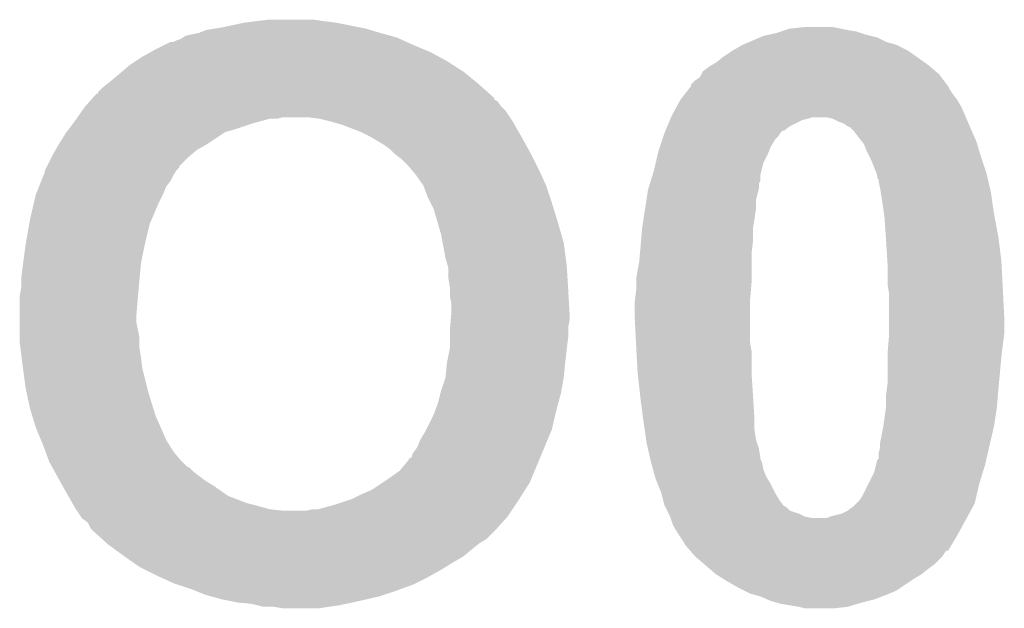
# Model space of a CAD drawing. Extents: x -1.3 to 24.2, y -3.9 to 39.2.
# Tile 33 of 42: x 8.4 to 10.1, y 30.9 to 31.9. Entities that reach past the tile are written whole.
import ezdxf

# ---------------------------------------------------------------- set-up
doc = ezdxf.new("R2010")
doc.units = 0
doc.layers.add('DAC_20_CLICK_V100_GTO', color=14, linetype='CONTINUOUS')

msp = doc.modelspace()

# ---------------------------------------------------------------- linework, layer by layer
at = {"layer": 'DAC_20_CLICK_V100_GTO'}
for points in [[(8.78586, 31.86684), (8.82142, 31.87446), (9.017, 31.86684), (8.978898, 31.87446)], [(8.82142, 31.87446), (8.84174, 31.877), (8.978898, 31.87446), (8.95858, 31.877)], [(8.84174, 31.877), (8.862062, 31.87954), (8.95858, 31.877), (8.9408, 31.87954)], [(8.719818, 31.851602), (8.72998, 31.85414), (9.073722, 31.851602), (9.064414, 31.85414)], [(8.72998, 31.85414), (8.742672, 31.85668), (9.064414, 31.85414), (9.0551, 31.85668)], [(8.742672, 31.85668), (8.742682, 31.856682), (9.0551, 31.85668), (9.055094, 31.856682)], [(8.742682, 31.856682), (8.755382, 31.86176), (9.055094, 31.856682), (9.038168, 31.86176)], [(8.755382, 31.86176), (8.77062, 31.8643), (9.038168, 31.86176), (9.0297, 31.8643)], [(8.77062, 31.8643), (8.78586, 31.86684), (9.0297, 31.8643), (9.017, 31.86684)], [(9.712962, 31.8516), (9.724394, 31.854142), (9.898386, 31.8516), (9.88822, 31.854142)], [(9.724394, 31.854142), (9.73582, 31.856682), (9.88822, 31.854142), (9.880596, 31.856682)], [(9.73582, 31.856682), (9.74343, 31.859218), (9.880596, 31.856682), (9.872982, 31.859218)], [(9.74343, 31.859218), (9.751058, 31.86176), (9.872982, 31.859218), (9.85774, 31.86176)], [(9.751058, 31.86176), (9.758682, 31.8643), (9.85774, 31.86176), (9.84504, 31.8643)], [(9.758682, 31.8643), (9.784078, 31.86684), (9.84504, 31.8643), (9.832338, 31.86684)], [(8.684262, 31.83636), (8.694424, 31.84144), (9.11098, 31.83636), (9.099806, 31.84144)], [(8.694424, 31.84144), (8.699504, 31.841442), (9.099806, 31.84144), (9.099802, 31.841442)], [(8.699504, 31.841442), (8.704582, 31.84398), (9.099802, 31.841442), (9.094218, 31.84398)], [(8.704582, 31.84398), (8.712204, 31.846522), (9.094218, 31.84398), (9.088626, 31.846522)], [(8.712204, 31.846522), (8.716008, 31.84906), (9.088626, 31.846522), (9.083042, 31.84906)], [(8.716008, 31.84906), (8.719818, 31.851602), (9.083042, 31.84906), (9.073722, 31.851602)], [(9.6774, 31.83636), (9.689248, 31.841438), (9.94156, 31.83636), (9.923782, 31.841438)], [(9.689248, 31.841438), (9.707034, 31.84906), (9.923782, 31.841438), (9.908542, 31.84906)], [(9.707034, 31.84906), (9.712962, 31.8516), (9.908542, 31.84906), (9.898386, 31.8516)], [(8.646158, 31.816038), (8.659876, 31.82366), (9.155436, 31.816038), (9.141462, 31.82366)], [(8.659876, 31.82366), (8.66902, 31.82874), (9.141462, 31.82366), (9.12927, 31.82874)], [(8.66902, 31.82874), (8.684262, 31.83636), (9.12927, 31.82874), (9.11098, 31.83636)], [(9.64438, 31.81604), (9.659618, 31.826198), (9.9761, 31.81604), (9.961876, 31.826198)], [(9.659618, 31.826198), (9.6774, 31.83636), (9.961876, 31.826198), (9.94156, 31.83636)], [(8.6233, 31.8008), (8.63473, 31.80842), (9.181376, 31.8008), (9.1694, 31.80842)], [(8.63473, 31.80842), (8.646158, 31.816038), (9.1694, 31.80842), (9.155436, 31.816038)], [(9.623212, 31.8008), (9.63168, 31.80588), (9.99744, 31.8008), (9.990328, 31.80588)], [(9.63168, 31.80588), (9.64438, 31.81604), (9.990328, 31.80588), (9.9761, 31.81604)], [(8.60552, 31.78556), (8.611446, 31.79064), (9.20355, 31.78556), (9.19734, 31.79064)], [(8.611446, 31.79064), (8.6233, 31.8008), (9.19734, 31.79064), (9.181376, 31.8008)], [(9.60628, 31.785558), (9.608824, 31.790636), (10.015222, 31.785558), (10.009298, 31.790636)], [(9.608824, 31.790636), (9.618982, 31.798262), (10.009298, 31.790636), (10.000402, 31.798262)], [(9.618982, 31.798262), (9.623212, 31.8008), (10.000402, 31.798262), (9.99744, 31.8008)], [(8.583928, 31.76778), (8.59028, 31.77286), (9.225278, 31.76778), (9.21907, 31.77286)], [(8.59028, 31.77286), (8.60552, 31.78556), (9.21907, 31.77286), (9.20355, 31.78556)], [(9.588506, 31.767786), (9.59612, 31.7754), (10.02855, 31.767786), (10.02284, 31.7754)], [(9.59612, 31.7754), (9.603742, 31.780486), (10.02284, 31.7754), (10.019026, 31.780486)], [(9.603742, 31.780486), (9.60628, 31.785558), (10.019026, 31.780486), (10.015222, 31.785558)], [(8.560646, 31.744918), (8.567422, 31.75254), (9.25068, 31.744918), (9.242212, 31.75254)], [(8.567422, 31.75254), (8.56996, 31.752566), (9.242212, 31.75254), (9.242184, 31.752566)], [(8.56996, 31.752566), (8.569966, 31.755086), (9.242184, 31.752566), (9.239384, 31.755086)], [(8.569966, 31.755086), (8.577582, 31.762702), (9.239384, 31.755086), (9.230922, 31.762702)], [(8.577582, 31.762702), (8.583928, 31.76778), (9.230922, 31.762702), (9.225278, 31.76778)], [(9.570722, 31.742378), (9.578624, 31.75254), (10.045702, 31.742378), (10.03808, 31.75254)], [(9.578624, 31.75254), (9.584548, 31.760158), (10.03808, 31.75254), (10.033002, 31.760158)], [(9.584548, 31.760158), (9.588498, 31.765238), (10.033002, 31.760158), (10.03046, 31.765238)], [(9.588498, 31.765238), (9.5885, 31.76524), (10.03046, 31.765238), (10.03046, 31.76524)], [(9.5885, 31.76524), (9.588506, 31.767786), (10.03046, 31.76524), (10.02855, 31.767786)], [(8.547102, 31.729682), (8.556128, 31.739836), (9.263382, 31.729682), (9.255756, 31.739836)], [(8.556128, 31.739836), (8.558384, 31.742374), (9.255756, 31.739836), (9.250698, 31.742374)], [(8.558384, 31.742374), (8.560646, 31.744918), (9.250698, 31.742374), (9.25068, 31.744918)], [(9.563792, 31.729678), (9.57072, 31.742374), (10.05332, 31.729678), (10.045706, 31.742374)], [(9.57072, 31.742374), (9.570722, 31.742378), (10.045706, 31.742374), (10.045702, 31.742378)], [(8.534654, 31.7119), (8.541766, 31.72206), (9.277774, 31.7119), (9.271, 31.72206)], [(8.541766, 31.72206), (8.5471, 31.72968), (9.271, 31.72206), (9.263382, 31.72968)], [(8.5471, 31.72968), (8.547102, 31.729682), (9.263382, 31.72968), (9.263382, 31.729682)], [(9.55548, 31.714442), (9.563792, 31.729678), (10.059852, 31.714442), (10.05332, 31.729678)], [(8.519794, 31.69158), (8.527412, 31.701738), (8.80618, 31.69158), (8.83666, 31.701738)], [(8.527412, 31.701738), (8.52932, 31.70428), (8.83666, 31.701738), (8.845978, 31.70428)], [(8.52932, 31.70428), (8.532876, 31.70936), (8.845978, 31.70428), (8.864602, 31.70936)], [(8.532876, 31.70936), (8.534654, 31.7119), (8.877302, 31.70936), (8.887462, 31.7119)], [(8.95096, 31.70936), (8.93064, 31.7119), (9.279468, 31.70936), (9.277774, 31.7119)], [(8.961112, 31.706822), (8.95096, 31.70936), (9.281158, 31.706822), (9.279468, 31.70936)], [(8.97128, 31.70428), (8.961112, 31.706822), (9.282612, 31.70428), (9.281158, 31.706822)], [(8.98906, 31.699202), (8.97128, 31.70428), (9.285514, 31.699202), (9.282612, 31.70428)], [(9.54807, 31.69666), (9.552304, 31.706822), (9.758682, 31.69666), (9.779002, 31.706822)], [(9.552304, 31.706822), (9.553362, 31.70936), (9.779002, 31.706822), (9.789158, 31.70936)], [(9.553362, 31.70936), (9.55442, 31.7119), (9.789158, 31.70936), (9.796784, 31.7119)], [(9.55442, 31.7119), (9.55548, 31.714442), (10.06094, 31.7119), (10.059852, 31.714442)], [(9.832342, 31.70936), (9.822182, 31.7119), (10.06203, 31.70936), (10.06094, 31.7119)], [(9.842502, 31.70428), (9.832342, 31.70936), (10.064206, 31.70428), (10.06203, 31.70936)], [(9.850124, 31.701738), (9.842502, 31.70428), (10.065296, 31.701738), (10.064206, 31.70428)], [(9.857742, 31.69666), (9.850124, 31.701738), (10.067472, 31.69666), (10.065296, 31.701738)], [(8.51408, 31.683958), (8.515986, 31.686502), (8.784584, 31.683958), (8.7884, 31.686502)], [(8.515986, 31.686502), (8.519794, 31.69158), (8.7884, 31.686502), (8.80618, 31.69158)], [(9.02208, 31.6865), (8.98906, 31.699202), (9.292772, 31.6865), (9.285514, 31.699202)], [(9.037318, 31.67888), (9.02208, 31.6865), (9.297126, 31.67888), (9.292772, 31.6865)], [(9.54278, 31.683958), (9.543838, 31.686502), (9.741744, 31.683958), (9.743442, 31.686502)], [(9.543838, 31.686502), (9.544896, 31.68904), (9.743442, 31.686502), (9.745986, 31.68904)], [(9.544896, 31.68904), (9.544898, 31.689044), (9.745986, 31.68904), (9.748526, 31.689044)], [(9.544898, 31.689044), (9.54807, 31.69666), (9.748526, 31.689044), (9.758682, 31.69666)], [(9.862818, 31.69412), (9.857742, 31.69666), (10.06856, 31.69412), (10.067472, 31.69666)], [(9.86282, 31.694118), (9.862818, 31.69412), (10.068562, 31.694118), (10.06856, 31.69412)], [(9.8679, 31.689038), (9.86282, 31.694118), (10.07082, 31.689038), (10.068562, 31.694118)], [(9.87552, 31.67888), (9.8679, 31.689038), (10.075336, 31.67888), (10.07082, 31.689038)], [(8.502966, 31.66618), (8.51408, 31.683958), (8.75792, 31.66618), (8.784584, 31.683958)], [(9.05002, 31.67126), (9.037318, 31.67888), (9.30148, 31.67126), (9.297126, 31.67888)], [(9.06272, 31.66364), (9.05002, 31.67126), (9.305714, 31.66364), (9.30148, 31.67126)], [(9.53516, 31.661102), (9.539394, 31.673802), (9.72566, 31.661102), (9.733282, 31.673802)], [(9.539394, 31.673802), (9.541086, 31.67888), (9.733282, 31.673802), (9.73836, 31.67888)], [(9.541086, 31.67888), (9.54278, 31.683958), (9.73836, 31.67888), (9.741744, 31.683958)], [(9.881616, 31.67126), (9.87552, 31.67888), (10.078722, 31.67126), (10.075336, 31.67888)], [(9.88568, 31.666178), (9.881616, 31.67126), (10.080248, 31.666178), (10.078722, 31.67126)], [(8.49122, 31.645858), (8.497026, 31.656022), (8.727944, 31.645858), (8.740142, 31.656022)], [(8.497026, 31.656022), (8.50138, 31.66364), (8.740142, 31.656022), (8.753474, 31.66364)], [(8.50138, 31.66364), (8.502966, 31.66618), (8.753474, 31.66364), (8.75792, 31.66618)], [(9.07288, 31.656018), (9.06272, 31.66364), (9.309948, 31.656018), (9.305714, 31.66364)], [(9.080502, 31.6484), (9.07288, 31.656018), (9.31418, 31.6484), (9.309948, 31.656018)], [(9.531448, 31.6484), (9.53262, 31.653478), (9.72058, 31.6484), (9.72261, 31.653478)], [(9.53262, 31.653478), (9.53516, 31.661102), (9.72261, 31.653478), (9.72566, 31.661102)], [(9.89076, 31.65348), (9.88568, 31.666178), (10.084056, 31.65348), (10.080248, 31.666178)], [(9.89457, 31.64586), (9.89076, 31.65348), (10.08634, 31.64586), (10.084056, 31.65348)], [(8.482332, 31.628086), (8.48995, 31.64332), (8.709666, 31.628086), (8.7249, 31.64332)], [(8.48995, 31.64332), (8.49122, 31.645858), (8.7249, 31.64332), (8.727944, 31.645858)], [(9.09066, 31.640778), (9.080502, 31.6484), (9.317992, 31.640778), (9.31418, 31.6484)], [(9.10336, 31.62808), (9.09066, 31.640778), (9.32434, 31.62808), (9.317992, 31.640778)], [(9.52793, 31.633162), (9.531448, 31.6484), (9.71296, 31.633162), (9.72058, 31.6484)], [(9.89838, 31.63824), (9.89457, 31.64586), (10.08888, 31.63824), (10.08634, 31.64586)], [(9.907524, 31.61538), (9.89838, 31.63824), (10.096498, 31.61538), (10.08888, 31.63824)], [(8.476486, 31.612842), (8.47852, 31.617924), (8.699502, 31.612842), (8.70289, 31.617924)], [(8.47852, 31.620462), (8.478522, 31.620464), (8.704582, 31.620462), (8.704582, 31.620464)], [(8.47852, 31.617924), (8.47852, 31.620462), (8.70289, 31.617924), (8.704582, 31.620462)], [(8.478522, 31.620464), (8.481062, 31.625546), (8.704582, 31.620464), (8.70966, 31.625546)], [(8.481062, 31.625546), (8.482332, 31.628086), (8.70966, 31.625546), (8.709666, 31.628086)], [(9.107594, 31.623), (9.10336, 31.62808), (9.32688, 31.623), (9.32434, 31.62808)], [(9.11606, 31.61284), (9.107594, 31.623), (9.331498, 31.61284), (9.32688, 31.623)], [(9.522654, 31.612842), (9.525, 31.62046), (9.70788, 31.612842), (9.709784, 31.62046)], [(9.525, 31.62046), (9.52793, 31.633162), (9.709784, 31.62046), (9.71296, 31.633162)], [(8.46836, 31.592522), (8.472424, 31.602682), (8.686802, 31.592522), (8.69442, 31.602682)], [(8.472424, 31.602682), (8.476486, 31.612842), (8.69442, 31.602682), (8.699502, 31.612842)], [(9.12876, 31.59506), (9.11606, 31.61284), (9.33958, 31.59506), (9.331498, 31.61284)], [(9.517966, 31.597604), (9.51953, 31.602684), (9.705342, 31.597604), (9.70788, 31.602684)], [(9.51953, 31.602684), (9.522654, 31.612842), (9.70788, 31.602684), (9.70788, 31.612842)], [(9.90854, 31.612836), (9.907524, 31.61538), (10.097086, 31.612836), (10.096498, 31.61538)], [(9.908546, 31.607754), (9.90854, 31.612836), (10.09826, 31.607754), (10.097086, 31.612836)], [(9.91108, 31.605214), (9.908546, 31.607754), (10.098846, 31.605214), (10.09826, 31.607754)], [(9.91108, 31.602678), (9.91108, 31.605214), (10.099432, 31.602678), (10.098846, 31.605214)], [(9.91362, 31.58998), (9.91108, 31.602678), (10.102362, 31.58998), (10.099432, 31.602678)], [(8.463282, 31.579822), (8.46836, 31.592522), (8.68172, 31.579822), (8.686802, 31.592522)], [(9.128762, 31.595058), (9.12876, 31.59506), (9.33958, 31.595058), (9.33958, 31.59506)], [(9.13638, 31.57474), (9.128762, 31.595058), (9.346354, 31.57474), (9.33958, 31.595058)], [(9.512104, 31.569662), (9.51484, 31.587442), (9.70026, 31.569662), (9.704704, 31.587442)], [(9.51484, 31.587442), (9.51562, 31.589982), (9.704704, 31.587442), (9.70534, 31.589982)], [(9.51562, 31.589982), (9.517966, 31.597604), (9.70534, 31.589982), (9.705342, 31.597604)], [(9.91489, 31.58236), (9.91362, 31.58998), (10.10412, 31.58236), (10.102362, 31.58998)], [(8.459694, 31.56458), (8.46328, 31.57982), (8.6741, 31.56458), (8.68172, 31.57982)], [(8.46328, 31.57982), (8.463282, 31.579822), (8.68172, 31.57982), (8.68172, 31.579822)], [(9.141462, 31.56458), (9.13638, 31.57474), (9.34974, 31.56458), (9.346354, 31.57474)], [(9.50976, 31.554422), (9.512104, 31.569662), (9.70026, 31.554422), (9.70026, 31.569662)], [(9.91616, 31.57474), (9.91489, 31.58236), (10.10521, 31.57474), (10.10412, 31.58236)], [(9.920152, 31.5468), (9.91616, 31.57474), (10.1092, 31.5468), (10.10521, 31.57474)], [(8.45312, 31.53664), (8.459694, 31.56458), (8.662126, 31.53664), (8.6741, 31.56458)], [(9.146542, 31.554418), (9.141462, 31.56458), (9.352868, 31.554418), (9.34974, 31.56458)], [(9.153266, 31.53156), (9.146542, 31.554418), (9.3599, 31.53156), (9.352868, 31.554418)], [(9.507024, 31.53664), (9.50976, 31.554422), (9.69772, 31.53664), (9.70026, 31.554422)], [(8.451774, 31.529022), (8.45312, 31.53664), (8.658862, 31.529022), (8.662126, 31.53664)], [(9.50468, 31.521402), (9.507024, 31.53664), (9.69518, 31.521402), (9.69772, 31.53664)], [(9.92124, 31.53918), (9.920152, 31.5468), (10.11063, 31.53918), (10.1092, 31.5468)], [(9.923442, 31.50616), (9.92124, 31.53918), (10.11682, 31.50616), (10.11063, 31.53918)], [(8.448188, 31.5087), (8.451774, 31.529022), (8.65378, 31.5087), (8.658862, 31.529022)], [(9.15924, 31.51124), (9.153266, 31.53156), (9.365706, 31.51124), (9.3599, 31.53156)], [(9.502774, 31.498542), (9.50468, 31.5214), (9.69518, 31.498542), (9.69518, 31.5214)], [(9.50468, 31.5214), (9.50468, 31.521402), (9.69518, 31.5214), (9.69518, 31.521402)], [(8.4455, 31.49346), (8.448188, 31.5087), (8.650392, 31.49346), (8.65378, 31.5087)], [(9.162098, 31.495998), (9.15924, 31.51124), (9.37006, 31.495998), (9.365706, 31.51124)], [(9.50214, 31.49092), (9.502774, 31.498542), (9.694226, 31.49092), (9.69518, 31.498542)], [(9.92378, 31.50108), (9.923442, 31.50616), (10.117456, 31.50108), (10.11682, 31.50616)], [(9.926004, 31.46552), (9.92378, 31.50108), (10.1219, 31.46552), (10.117456, 31.50108)], [(8.441096, 31.460442), (8.444484, 31.48584), (8.64362, 31.460442), (8.6487, 31.48584)], [(8.444484, 31.48584), (8.4455, 31.49346), (8.6487, 31.48584), (8.650392, 31.49346)], [(9.16686, 31.4706), (9.162098, 31.495998), (9.373448, 31.4706), (9.37006, 31.495998)], [(9.500984, 31.47822), (9.50214, 31.49092), (9.69264, 31.47822), (9.694226, 31.49092)], [(9.17049, 31.4579), (9.16686, 31.4706), (9.37514, 31.4579), (9.373448, 31.4706)], [(9.4996, 31.462978), (9.500984, 31.47822), (9.69264, 31.462978), (9.69264, 31.47822)], [(9.92632, 31.460442), (9.926004, 31.46552), (10.122168, 31.460442), (10.1219, 31.46552)], [(8.43788, 31.43504), (8.44042, 31.45536), (8.64131, 31.43504), (8.643158, 31.45536)], [(8.44042, 31.45536), (8.441096, 31.460442), (8.643158, 31.45536), (8.64362, 31.460442)], [(9.17194, 31.452818), (9.17049, 31.4579), (9.375458, 31.452818), (9.37514, 31.4579)], [(9.17194, 31.435038), (9.17194, 31.452818), (9.37657, 31.435038), (9.375458, 31.452818)], [(9.49452, 31.435042), (9.4996, 31.462978), (9.69264, 31.435042), (9.69264, 31.462978)], [(9.92632, 31.424878), (9.92632, 31.460442), (10.12404, 31.424878), (10.122168, 31.460442)], [(8.43788, 31.419802), (8.43788, 31.43504), (8.639924, 31.419802), (8.64131, 31.43504)], [(9.17448, 31.419798), (9.17194, 31.435038), (9.377522, 31.419798), (9.37657, 31.435038)], [(9.49452, 31.427418), (9.49452, 31.435042), (9.69264, 31.427418), (9.69264, 31.435042)], [(8.43534, 31.404562), (8.43788, 31.419802), (8.63854, 31.404562), (8.639924, 31.419802)], [(9.17448, 31.41726), (9.17448, 31.419798), (9.37768, 31.41726), (9.377522, 31.419798)], [(9.17448, 31.404558), (9.17448, 31.41726), (9.378386, 31.404558), (9.37768, 31.41726)], [(9.492296, 31.39694), (9.49452, 31.414722), (9.6901, 31.39694), (9.69158, 31.414722)], [(9.49452, 31.414722), (9.49452, 31.427418), (9.69158, 31.414722), (9.69264, 31.427418)], [(9.92759, 31.41726), (9.92632, 31.424878), (10.12444, 31.41726), (10.12404, 31.424878)], [(9.92886, 31.409638), (9.92759, 31.41726), (10.124822, 31.409638), (10.12444, 31.41726)], [(8.43534, 31.40456), (8.43534, 31.404562), (8.63854, 31.40456), (8.63854, 31.404562)], [(8.43534, 31.37408), (8.43534, 31.40456), (8.636, 31.37408), (8.63854, 31.40456)], [(9.17702, 31.391858), (9.17448, 31.404558), (9.379092, 31.391858), (9.378386, 31.404558)], [(9.49198, 31.3944), (9.492296, 31.39694), (9.6901, 31.3944), (9.6901, 31.39694)], [(9.92886, 31.36646), (9.92886, 31.409638), (10.12698, 31.36646), (10.124822, 31.409638)], [(9.17702, 31.37662), (9.17702, 31.391858), (9.379938, 31.37662), (9.379092, 31.391858)], [(9.49198, 31.369), (9.49198, 31.3944), (9.6901, 31.369), (9.6901, 31.3944)], [(8.43534, 31.358842), (8.43534, 31.37408), (8.636, 31.358842), (8.636, 31.37408)], [(9.174902, 31.351218), (9.17596, 31.363918), (9.37768, 31.351218), (9.38022, 31.363918)], [(9.17596, 31.363918), (9.176596, 31.371542), (9.38022, 31.363918), (9.38022, 31.371542)], [(9.176596, 31.371542), (9.17702, 31.37662), (9.38022, 31.371542), (9.379938, 31.37662)], [(9.49414, 31.325822), (9.49198, 31.369), (9.6901, 31.325822), (9.6901, 31.369)], [(9.92886, 31.34106), (9.92886, 31.36646), (10.12698, 31.34106), (10.12698, 31.36646)], [(8.43534, 31.333442), (8.43534, 31.358842), (8.64108, 31.333442), (8.636, 31.358842)], [(9.17448, 31.346142), (9.174902, 31.351218), (9.37768, 31.346142), (9.37768, 31.351218)], [(9.17448, 31.33344), (9.17448, 31.346142), (9.37768, 31.33344), (9.37768, 31.346142)], [(8.43534, 31.32582), (8.43534, 31.333442), (8.64108, 31.32582), (8.64108, 31.333442)], [(9.17448, 31.315658), (9.17448, 31.33344), (9.375456, 31.315658), (9.37768, 31.33344)], [(9.92632, 31.305502), (9.92886, 31.33598), (10.122534, 31.305502), (10.126344, 31.33598)], [(9.92886, 31.33598), (9.92886, 31.34106), (10.126344, 31.33598), (10.12698, 31.34106)], [(8.43661, 31.315662), (8.43534, 31.32582), (8.64108, 31.315662), (8.64108, 31.32582)], [(8.438516, 31.30042), (8.43661, 31.315662), (8.64362, 31.30042), (8.64108, 31.315662)], [(9.1694, 31.290262), (9.173972, 31.31312), (9.3726, 31.290262), (9.37514, 31.31312)], [(9.173972, 31.31312), (9.17448, 31.315658), (9.37514, 31.31312), (9.375456, 31.315658)], [(9.49452, 31.3182), (9.49414, 31.325822), (9.691372, 31.3182), (9.6901, 31.325822)], [(9.494944, 31.310582), (9.49452, 31.3182), (9.69264, 31.310582), (9.691372, 31.3182)], [(8.44042, 31.28518), (8.438516, 31.30042), (8.645526, 31.28518), (8.64362, 31.30042)], [(9.49706, 31.27248), (9.494944, 31.310582), (9.69264, 31.27248), (9.69264, 31.310582)], [(9.92632, 31.30042), (9.92632, 31.305502), (10.1219, 31.30042), (10.122534, 31.305502)], [(9.92632, 31.2547), (9.92632, 31.30042), (10.117742, 31.2547), (10.1219, 31.30042)], [(8.441098, 31.280102), (8.44042, 31.28518), (8.64616, 31.280102), (8.645526, 31.28518)], [(8.4455, 31.24708), (8.441098, 31.280102), (8.654416, 31.24708), (8.64616, 31.280102)], [(9.166858, 31.26486), (9.169398, 31.29026), (9.37006, 31.26486), (9.3726, 31.29026)], [(9.169398, 31.29026), (9.1694, 31.290262), (9.3726, 31.29026), (9.3726, 31.290262)], [(9.159242, 31.242), (9.166858, 31.264858), (9.365902, 31.242), (9.370058, 31.264858)], [(9.166858, 31.264858), (9.166858, 31.26486), (9.370058, 31.264858), (9.37006, 31.26486)], [(9.497062, 31.272478), (9.49706, 31.27248), (9.69264, 31.272478), (9.69264, 31.27248)], [(9.501294, 31.23438), (9.497062, 31.272478), (9.69518, 31.23438), (9.69264, 31.272478)], [(8.447134, 31.23946), (8.4455, 31.24708), (8.65632, 31.23946), (8.654416, 31.24708)], [(9.92505, 31.24454), (9.92632, 31.2547), (10.11682, 31.24454), (10.117742, 31.2547)], [(8.45312, 31.21152), (8.447134, 31.23946), (8.665052, 31.21152), (8.65632, 31.23946)], [(9.154158, 31.221678), (9.15797, 31.23692), (9.360822, 31.221678), (9.36498, 31.23692)], [(9.15797, 31.23692), (9.159242, 31.242), (9.36498, 31.23692), (9.365902, 31.242)], [(9.50214, 31.22676), (9.501294, 31.23438), (9.695658, 31.22676), (9.69518, 31.23438)], [(9.92378, 31.234378), (9.92505, 31.24454), (10.115972, 31.234378), (10.11682, 31.24454)], [(9.92378, 31.21406), (9.92378, 31.234378), (10.11428, 31.21406), (10.115972, 31.234378)], [(8.457028, 31.198822), (8.45312, 31.21152), (8.669018, 31.198822), (8.665052, 31.21152)], [(9.149396, 31.20898), (9.154158, 31.221678), (9.35736, 31.20898), (9.360822, 31.221678)], [(9.506544, 31.19374), (9.50214, 31.22676), (9.69772, 31.19374), (9.695658, 31.22676)], [(9.919062, 31.18104), (9.92378, 31.21406), (10.1092, 31.18104), (10.11428, 31.21406)], [(8.46328, 31.178498), (8.457028, 31.198822), (8.678052, 31.178498), (8.669018, 31.198822)], [(9.133838, 31.175958), (9.14654, 31.20136), (9.349738, 31.175958), (9.3556, 31.20136)], [(9.14654, 31.20136), (9.149396, 31.20898), (9.3556, 31.20136), (9.35736, 31.20898)], [(8.464338, 31.17596), (8.46328, 31.178498), (8.67918, 31.17596), (8.678052, 31.178498)], [(9.50722, 31.18866), (9.506544, 31.19374), (9.69772, 31.18866), (9.69772, 31.19374)], [(9.509034, 31.175962), (9.50722, 31.18866), (9.69772, 31.175962), (9.69772, 31.18866)], [(9.91362, 31.153098), (9.9187, 31.178502), (10.10275, 31.153098), (10.108614, 31.178502)], [(9.9187, 31.178502), (9.919062, 31.18104), (10.108614, 31.178502), (10.1092, 31.18104)], [(8.471746, 31.15818), (8.464338, 31.17596), (8.6868, 31.15818), (8.67918, 31.17596)], [(9.12368, 31.158182), (9.1313, 31.170882), (9.34233, 31.158182), (9.347622, 31.170882)], [(9.1313, 31.170882), (9.133838, 31.175958), (9.347622, 31.170882), (9.349738, 31.175958)], [(9.511574, 31.158182), (9.509034, 31.175962), (9.70026, 31.158182), (9.69772, 31.175962)], [(8.47598, 31.148018), (8.471746, 31.15818), (8.693152, 31.148018), (8.6868, 31.15818)], [(8.479674, 31.137862), (8.47598, 31.148018), (8.6995, 31.137862), (8.693152, 31.148018)], [(9.11098, 31.135318), (9.118598, 31.145478), (9.332804, 31.135318), (9.337036, 31.145478)], [(9.118598, 31.145478), (9.12368, 31.158182), (9.337036, 31.145478), (9.34233, 31.158182)], [(9.5123, 31.1531), (9.511574, 31.158182), (9.701954, 31.1531), (9.70026, 31.158182)], [(9.514646, 31.142942), (9.5123, 31.1531), (9.705338, 31.142942), (9.701954, 31.1531)], [(9.91108, 31.135318), (9.91362, 31.145478), (10.098648, 31.135318), (10.100992, 31.145478)], [(9.91362, 31.145478), (9.91362, 31.153098), (10.100992, 31.145478), (10.10275, 31.153098)], [(8.485218, 31.12262), (8.479674, 31.137862), (8.7122, 31.12262), (8.6995, 31.137862)], [(9.10336, 31.125146), (9.108432, 31.127698), (9.328564, 31.125146), (9.329628, 31.127698)], [(9.108432, 31.127698), (9.11098, 31.135318), (9.329628, 31.127698), (9.332804, 31.135318)], [(9.518162, 31.127702), (9.514646, 31.142942), (9.70788, 31.127702), (9.705338, 31.142942)], [(9.518748, 31.125164), (9.518162, 31.127702), (9.70788, 31.125164), (9.70788, 31.127702)], [(9.911074, 31.125154), (9.91108, 31.135318), (10.096302, 31.125154), (10.098648, 31.135318)], [(8.48614, 31.120082), (8.485218, 31.12262), (8.71474, 31.120082), (8.7122, 31.12262)], [(8.490374, 31.112462), (8.48614, 31.120082), (8.72236, 31.112462), (8.71474, 31.120082)], [(8.491786, 31.109922), (8.490374, 31.112462), (8.727436, 31.109922), (8.72236, 31.112462)], [(8.496018, 31.102302), (8.491786, 31.109922), (8.73506, 31.102302), (8.727436, 31.109922)], [(9.088118, 31.104838), (9.10082, 31.12008), (9.320104, 31.104838), (9.326454, 31.12008)], [(9.10082, 31.12008), (9.103354, 31.122614), (9.326454, 31.12008), (9.32751, 31.122614)], [(9.103354, 31.122614), (9.10336, 31.125146), (9.32751, 31.122614), (9.328564, 31.125146)], [(9.51992, 31.120082), (9.518748, 31.125164), (9.710418, 31.120082), (9.70788, 31.125164)], [(9.51992, 31.12008), (9.51992, 31.120082), (9.71042, 31.12008), (9.710418, 31.120082)], [(9.523384, 31.107382), (9.51992, 31.12008), (9.71296, 31.107382), (9.71042, 31.12008)], [(9.90346, 31.102298), (9.906634, 31.115002), (10.09005, 31.102298), (10.09396, 31.115002)], [(9.906634, 31.115002), (9.908538, 31.122614), (10.09396, 31.115002), (10.095716, 31.122614)], [(9.908538, 31.122614), (9.911074, 31.125154), (10.095716, 31.122614), (10.096302, 31.125154)], [(8.504486, 31.08706), (8.496018, 31.102302), (8.75538, 31.08706), (8.73506, 31.102302)], [(9.07034, 31.09214), (9.088118, 31.104838), (9.314812, 31.09214), (9.320104, 31.104838)], [(9.526846, 31.094678), (9.523384, 31.107382), (9.71804, 31.094678), (9.71296, 31.107382)], [(9.527538, 31.09214), (9.526846, 31.094678), (9.719564, 31.09214), (9.71804, 31.094678)], [(9.8933, 31.08198), (9.90346, 31.102298), (10.0838, 31.08198), (10.09005, 31.102298)], [(8.508718, 31.07944), (8.504486, 31.08706), (8.768082, 31.07944), (8.75538, 31.08706)], [(8.51154, 31.07436), (8.508718, 31.07944), (8.77534, 31.07436), (8.768082, 31.07944)], [(9.03986, 31.07182), (9.05891, 31.08452), (9.303556, 31.07182), (9.311638, 31.08452)], [(9.05891, 31.08452), (9.07034, 31.09214), (9.311638, 31.08452), (9.314812, 31.09214)], [(9.531604, 31.081978), (9.527538, 31.09214), (9.72566, 31.081978), (9.719564, 31.09214)], [(9.537698, 31.066742), (9.531604, 31.081978), (9.73328, 31.066742), (9.72566, 31.081978)], [(9.883138, 31.061658), (9.8933, 31.08198), (10.07911, 31.061658), (10.0838, 31.08198)], [(8.518798, 31.061662), (8.51154, 31.07436), (8.793478, 31.061662), (8.77534, 31.07436)], [(8.526054, 31.048962), (8.518798, 31.061662), (8.826498, 31.048962), (8.793478, 31.061662)], [(9.006838, 31.05658), (9.02208, 31.0642), (9.29386, 31.05658), (9.298708, 31.0642)], [(9.02208, 31.0642), (9.03986, 31.07182), (9.298708, 31.0642), (9.303556, 31.07182)], [(9.5377, 31.06674), (9.537698, 31.066742), (9.73328, 31.06674), (9.73328, 31.066742)], [(9.540874, 31.054042), (9.5377, 31.06674), (9.740898, 31.054042), (9.73328, 31.06674)], [(9.878058, 31.054038), (9.883138, 31.061658), (10.077352, 31.054038), (10.07911, 31.061658)], [(8.528958, 31.04388), (8.526054, 31.048962), (8.84682, 31.04388), (8.826498, 31.048962)], [(8.531862, 31.0388), (8.528958, 31.04388), (8.864598, 31.0388), (8.84682, 31.04388)], [(8.948418, 31.0388), (8.97636, 31.046422), (9.282006, 31.0388), (9.287086, 31.046422)], [(8.97636, 31.046422), (9.006838, 31.05658), (9.287086, 31.046422), (9.29386, 31.05658)], [(9.542778, 31.046422), (9.540874, 31.054042), (9.746616, 31.046422), (9.740898, 31.054042)], [(9.544046, 31.043888), (9.542778, 31.046422), (9.748516, 31.043888), (9.746616, 31.046422)], [(9.54405, 31.04388), (9.544046, 31.043888), (9.751054, 31.04388), (9.748516, 31.043888)], [(9.547858, 31.036264), (9.54405, 31.04388), (9.758678, 31.036264), (9.751054, 31.04388)], [(9.857738, 31.03626), (9.867898, 31.04388), (10.069252, 31.03626), (10.07341, 31.04388)], [(9.867898, 31.04388), (9.872976, 31.048958), (10.07341, 31.04388), (10.07618, 31.048958)], [(9.872976, 31.048958), (9.878058, 31.054038), (10.07618, 31.048958), (10.077352, 31.054038)], [(8.531862, 31.038798), (8.531862, 31.0388), (8.864618, 31.038798), (8.864598, 31.0388)], [(8.533554, 31.03626), (8.531862, 31.038798), (8.88746, 31.03626), (8.864618, 31.038798)], [(8.540328, 31.026098), (8.533554, 31.03626), (9.273538, 31.026098), (9.280312, 31.03626)], [(8.542018, 31.023562), (8.540328, 31.026098), (9.271254, 31.023562), (9.273538, 31.026098)], [(8.928098, 31.03626), (8.938258, 31.0388), (9.280312, 31.03626), (9.282006, 31.0388)], [(9.5504, 31.03118), (9.547858, 31.036264), (9.773918, 31.03118), (9.758678, 31.036264)], [(9.55294, 31.026102), (9.5504, 31.03118), (9.784078, 31.026102), (9.773918, 31.03118)], [(9.55294, 31.0261), (9.55294, 31.026102), (9.784088, 31.0261), (9.784078, 31.026102)], [(9.553788, 31.02356), (9.55294, 31.0261), (9.796778, 31.02356), (9.784088, 31.0261)], [(9.822176, 31.02356), (9.827258, 31.0261), (10.062326, 31.02356), (10.06371, 31.0261)], [(9.827258, 31.0261), (9.847578, 31.031178), (10.06371, 31.0261), (10.06648, 31.031178)], [(9.847578, 31.031178), (9.857738, 31.03626), (10.06648, 31.031178), (10.069252, 31.03626)], [(8.552176, 31.015936), (8.542018, 31.023562), (9.264392, 31.015936), (9.271254, 31.023562)], [(8.557258, 31.005784), (8.552176, 31.015936), (9.255254, 31.005784), (9.264392, 31.015936)], [(9.55802, 31.010856), (9.553788, 31.02356), (10.055396, 31.010856), (10.062326, 31.02356)], [(9.56564, 30.998158), (9.55802, 31.010856), (10.048468, 30.998158), (10.055396, 31.010856)], [(8.56234, 31.0007), (8.557258, 31.005784), (9.25068, 31.0007), (9.255254, 31.005784)], [(8.576454, 30.987998), (8.56234, 31.0007), (9.237978, 30.987998), (9.25068, 31.0007)], [(9.569026, 30.99308), (9.56564, 30.998158), (10.0457, 30.99308), (10.048468, 30.998158)], [(9.575798, 30.982922), (9.569026, 30.99308), (10.0396, 30.982922), (10.0457, 30.99308)], [(8.584918, 30.98038), (8.576454, 30.987998), (9.22528, 30.98038), (9.237978, 30.987998)], [(8.587738, 30.977842), (8.584918, 30.98038), (9.222106, 30.977842), (9.22528, 30.98038)], [(8.598218, 30.97022), (8.587738, 30.977842), (9.21258, 30.97022), (9.222106, 30.977842)], [(9.578338, 30.977844), (9.575798, 30.982922), (10.03655, 30.977844), (10.0396, 30.982922)], [(9.58723, 30.96768), (9.578338, 30.977844), (10.030448, 30.96768), (10.03655, 30.977844)], [(8.61568, 30.95752), (8.598218, 30.97022), (9.19734, 30.95752), (9.21258, 30.97022)], [(8.615684, 30.957518), (8.61568, 30.95752), (9.197338, 30.957518), (9.19734, 30.95752)], [(8.6302, 30.94736), (8.615684, 30.957518), (9.17956, 30.94736), (9.197338, 30.957518)], [(9.587236, 30.967674), (9.58723, 30.96768), (10.027914, 30.967674), (10.030448, 30.96768)], [(9.589452, 30.96514), (9.587236, 30.967674), (10.02538, 30.96514), (10.027914, 30.967674)], [(9.596118, 30.95752), (9.589452, 30.96514), (10.020298, 30.95752), (10.02538, 30.96514)], [(9.596122, 30.957518), (9.596118, 30.95752), (10.020298, 30.957518), (10.020298, 30.95752)], [(9.610936, 30.94482), (9.596122, 30.957518), (10.007598, 30.94482), (10.020298, 30.957518)], [(8.641084, 30.939742), (8.6302, 30.94736), (9.167368, 30.939742), (9.17956, 30.94736)], [(9.619826, 30.9372), (9.610936, 30.94482), (9.99744, 30.9372), (10.007598, 30.94482)], [(8.651242, 30.934662), (8.641084, 30.939742), (9.15924, 30.934662), (9.167368, 30.939742)], [(8.67156, 30.9245), (8.651242, 30.934662), (9.14095, 30.9245), (9.15924, 30.934662)], [(8.677148, 30.92196), (8.67156, 30.9245), (9.13638, 30.92196), (9.14095, 30.9245)], [(9.631678, 30.92704), (9.619826, 30.9372), (9.98474, 30.92704), (9.99744, 30.9372)], [(9.631682, 30.927038), (9.631678, 30.92704), (9.984738, 30.927038), (9.98474, 30.92704)], [(9.643868, 30.919422), (9.631682, 30.927038), (9.97204, 30.919422), (9.984738, 30.927038)], [(8.6995, 30.9118), (8.677148, 30.92196), (9.116058, 30.9118), (9.13638, 30.92196)], [(8.707122, 30.90926), (8.6995, 30.9118), (9.110978, 30.90926), (9.116058, 30.9118)], [(8.729982, 30.90164), (8.707122, 30.90926), (9.090024, 30.90164), (9.110978, 30.90926)], [(9.652, 30.91434), (9.643868, 30.919422), (9.964418, 30.91434), (9.97204, 30.919422)], [(9.669782, 30.90418), (9.652, 30.91434), (9.949182, 30.90418), (9.964418, 30.91434)], [(8.736332, 30.8991), (8.729982, 30.90164), (9.08304, 30.8991), (9.090024, 30.90164)], [(8.755378, 30.89148), (8.736332, 30.8991), (9.060174, 30.89148), (9.08304, 30.8991)], [(8.764686, 30.888942), (8.755378, 30.89148), (9.05256, 30.888942), (9.060174, 30.89148)], [(9.679942, 30.8991), (9.669782, 30.90418), (9.941564, 30.8991), (9.949182, 30.90418)], [(9.6901, 30.89402), (9.679942, 30.8991), (9.929708, 30.89402), (9.941564, 30.8991)], [(9.698994, 30.89148), (9.6901, 30.89402), (9.92378, 30.89148), (9.929708, 30.89402)], [(9.70788, 30.888942), (9.698994, 30.89148), (9.91701, 30.888942), (9.92378, 30.89148)], [(8.78332, 30.88386), (8.764686, 30.888942), (9.030542, 30.88386), (9.05256, 30.888942)], [(8.79602, 30.88132), (8.78332, 30.88386), (9.01954, 30.88132), (9.030542, 30.88386)], [(8.80872, 30.87878), (8.79602, 30.88132), (9.007686, 30.87878), (9.01954, 30.88132)], [(8.834118, 30.87624), (8.80872, 30.87878), (8.995832, 30.87624), (9.007686, 30.87878)], [(8.844278, 30.8737), (8.834118, 30.87624), (8.98398, 30.8737), (8.995832, 30.87624)], [(8.854438, 30.87116), (8.844278, 30.8737), (8.966198, 30.87116), (8.98398, 30.8737)], [(9.719734, 30.88386), (9.70788, 30.888942), (9.903458, 30.88386), (9.91701, 30.888942)], [(9.725658, 30.88132), (9.719734, 30.88386), (9.8933, 30.88132), (9.903458, 30.88386)], [(9.734548, 30.87878), (9.725658, 30.88132), (9.883142, 30.87878), (9.8933, 30.88132)], [(9.743438, 30.87624), (9.734548, 30.87878), (9.874674, 30.87624), (9.883142, 30.87878)], [(9.77392, 30.87116), (9.743438, 30.87624), (9.857738, 30.87116), (9.874674, 30.87624)], [(8.887458, 30.86862), (8.872218, 30.87116), (8.948418, 30.86862), (8.966198, 30.87116)], [(9.784078, 30.86862), (9.77392, 30.87116), (9.834878, 30.86862), (9.857738, 30.87116)]]:
    msp.add_solid(points, dxfattribs=at)

doc.saveas('drawing.dxf')
